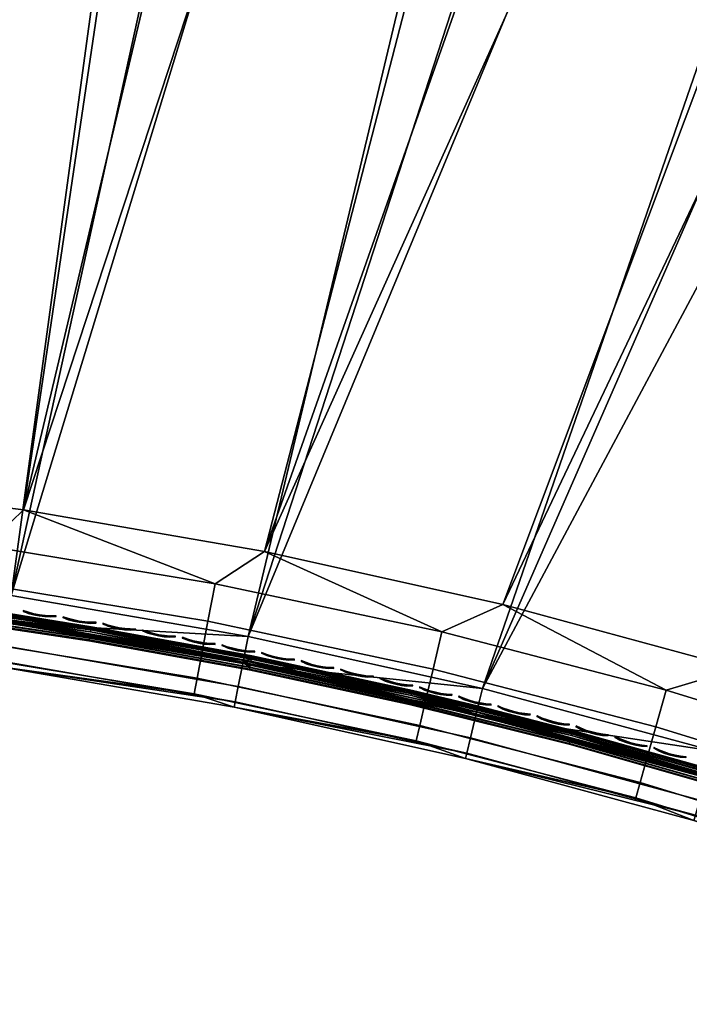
# Model space of a CAD drawing. Header units: inches. Extents: x 0 to 54.6, y -45.5 to 0.
# Tile 5 of 135: x 5.3 to 9.9, y -30.7 to -23.9. Entities that reach past the tile are written whole.
import ezdxf

# ---------------------------------------------------------------- set-up
doc = ezdxf.new("R2010")
doc.units = ezdxf.units.IN
doc.header["$LTSCALE"] = 0.03937
doc.header["$MEASUREMENT"] = 0
for name, color, linetype in [('A-FURN-3-ST', 151, 'Continuous'), ('A-FURN-3-ST-SEAM', 250, 'Continuous'), ('A-FURN-3-STITCH', 15, 'Continuous')]:
    doc.layers.add(name, color=color, linetype=linetype)

msp = doc.modelspace()

# ---------------------------------------------------------------- meshes
at = {"layer": 'A-FURN-3-ST'}
mesh = msp.add_polyface(dxfattribs=at)
corners = [(13.1428, -1.8894, 5), (6.8727, -28.1818, 5), (5.2307, -27.8976, 5), (11.0185, -1.4709, 5), (8.8809, -1.1262, 5), (3.5771, -27.6907, 5), (6.7327, -0.8558, 5), (1.9157, -27.5617, 5), (4.5764, -0.6599, 5), (2.4147, -0.5388, 5), (0.25, -27.5109, 5), (0.25, -0.4926, 5), (0.125, -0.4926, 5.0335), (0.125, -27.5109, 5.0335), (0.0335, -0.4926, 5.125), (0.0335, -27.5109, 5.125), (0, -0.4926, 5.25), (0, -27.5109, 5.25), (0.1039, -27.1163, 17.9326), (0.1731, -27.1231, 17.9669), (0.125, -26.9109, 17.9665), (0.25, -26.9109, 18), (0.2497, -27.1255, 17.9788), (0.0731, -27.1112, 17.9069), (0.0335, -26.9109, 17.875), (0.0063, -27.0875, 17.7881), (0, -26.9109, 17.75), (0, -27.0767, 17.7337), (0, -1.1014, 17.75), (0.0335, -1.1014, 17.875), (0.125, -1.1014, 17.9665), (0.25, -1.1014, 18), (1.9442, -26.9624, 18), (0, -0.2426, 5.5002), (0, -27.7609, 16.9), (0, -0.2514, 16.9007), (0, -27.7609, 5.5), (6.9862, -27.5926, 18), (13.4496, -2.5797, 18), (5.316, -27.3037, 18), (11.2764, -2.1367, 18), (9.0888, -1.7718, 18), (3.6341, -27.0934, 18), (6.8895, -1.4855, 18), (4.6814, -1.2782, 18), (2.4673, -1.1501, 18)]
mesh.append_faces([[corners[k] for k in face] for face in [(0, 1, 2), (0, 2, 3), (3, 2, 4), (4, 2, 5), (4, 5, 6), (6, 5, 7), (6, 7, 8), (8, 7, 9), (9, 7, 10), (9, 10, 11), (11, 10, 12), (12, 10, 13), (12, 13, 14), (14, 13, 15), (14, 15, 16), (16, 15, 17), (18, 19, 20), (20, 19, 21), (21, 19, 22), (18, 20, 23), (23, 20, 24), (23, 24, 25), (25, 24, 26), (25, 26, 27), (28, 26, 29), (29, 26, 24), (29, 24, 30), (30, 24, 20), (30, 20, 31), (31, 20, 21), (32, 21, 22), (17, 33, 16), (34, 35, 36), (36, 35, 33), (36, 33, 17), (34, 26, 28), (34, 28, 35), (37, 38, 39), (39, 40, 41), (39, 41, 42), (42, 41, 43), (42, 43, 32), (32, 43, 44), (32, 44, 45), (31, 21, 45), (45, 21, 32)]])
mesh = msp.add_polyface(dxfattribs=at)
corners = [(24.0013, -5.9436, 18), (23.3556, -5.3691, 17.9626), (21.9419, -5.1204, 18), (21.3456, -4.5948, 17.9626), (19.8543, -4.3715, 18), (19.31, -3.8905, 17.9626), (23.6478, -4.6483, 17.1854), (23.6619, -4.6134, 16.9008), (21.6126, -3.8643, 17.1854), (21.5749, -3.9676, 17.4505), (23.6065, -4.7502, 17.4505), (21.5149, -4.1318, 17.6781), (23.5408, -4.9122, 17.6781), (21.4367, -4.3457, 17.8528), (23.4553, -5.1233, 17.8528), (21.6256, -3.8289, 16.9008), (19.3924, -3.6384, 17.8528), (23.6652, -4.6052, 5.5004), (21.6286, -3.8206, 5.5004), (23.651, -4.6404, 5.3089), (21.6156, -3.8563, 5.3089), (23.4777, -5.0687, 5), (21.4572, -4.2904, 5), (23.5495, -4.8913, 5.0381), (21.5229, -4.1106, 5.0381), (21.5785, -3.9581, 5.1466), (23.6104, -4.7409, 5.1466), (19.4111, -3.5825, 5), (29.3604, -7.8167, 5), (14.7844, -30.7361, 5), (13.2536, -30.0776, 5), (27.4316, -6.8329, 5), (11.6935, -29.4918, 5), (25.4699, -5.9166, 5), (10.1077, -28.9798, 5), (8.4995, -28.5428, 5), (17.3416, -2.9458, 5), (6.8727, -28.1818, 5), (15.2514, -2.3813, 5), (13.1428, -1.8894, 5), (15.0337, -30.1903, 18), (29.9842, -8.848, 18), (13.4766, -29.5206, 18), (28.025, -7.8086, 18), (26.0299, -6.84, 18), (11.8898, -28.9248, 18), (10.2767, -28.4041, 18), (8.641, -27.9597, 18), (17.7413, -3.6978, 18), (6.9862, -27.5926, 18), (15.6054, -3.1004, 18), (13.4496, -2.5797, 18), (5.316, -27.3037, 18), (11.2764, -2.1367, 18)]
mesh.append_faces([[corners[k] for k in face] for face in [(0, 1, 2), (2, 1, 3), (2, 3, 4), (4, 3, 5), (6, 7, 8), (6, 8, 9, 10), (10, 9, 11, 12), (12, 11, 13, 14), (14, 13, 3, 1), (7, 15, 8), (13, 16, 5, 3), (7, 17, 15), (15, 17, 18), (17, 19, 20), (17, 20, 18), (21, 22, 23), (23, 22, 24), (23, 24, 25, 26), (26, 25, 20, 19), (22, 27, 24), (28, 29, 30), (28, 30, 31), (31, 30, 32), (31, 32, 33), (33, 32, 21), (21, 32, 34), (21, 34, 22), (22, 34, 35), (22, 35, 27), (27, 35, 36), (36, 35, 37), (36, 37, 38), (38, 37, 39), (40, 41, 42), (42, 43, 44), (42, 44, 45), (45, 44, 0), (45, 0, 46), (46, 0, 2), (46, 2, 4), (46, 4, 47), (47, 4, 48), (47, 48, 49), (49, 48, 50), (49, 50, 51), (52, 51, 53)]])
mesh = msp.add_polyface(dxfattribs=at)
corners = [(6.6439, -27.8165, 17.9625), (6.9862, -27.5926, 18), (5.316, -27.3037, 18), (5.057, -27.5536, 17.9625), (3.6341, -27.0934, 18), (3.4599, -27.3623, 17.9625), (1.9442, -26.9624, 18), (1.8155, -28.0196, 17.1847), (3.3848, -28.1364, 17.1847), (3.3954, -28.0271, 17.45), (1.8212, -27.9099, 17.45), (3.4123, -27.8531, 17.6778), (1.8303, -27.7353, 17.6778), (3.4343, -27.6263, 17.8526), (1.8421, -27.5078, 17.8526), (1.8559, -27.2428, 17.9625), (1.8903, -28.0611, 16.9), (3.5281, -28.1883, 16.9), (4.9472, -28.3236, 17.1847), (4.9627, -28.2149, 17.45), (4.9874, -28.0418, 17.6778), (5.0196, -27.8163, 17.8526), (5.1582, -28.3923, 16.9), (6.4996, -28.5808, 17.1847), (6.52, -28.4728, 17.45), (6.5524, -28.3011, 17.6778), (6.5947, -28.0772, 17.8526), (6.7769, -28.6726, 16.9), (8.0389, -28.9075, 17.1847), (6.7769, -28.6726, 5.5), (5.1582, -28.3923, 5.5), (3.5281, -28.1883, 5.5), (1.8903, -28.0611, 5.5), (6.784, -28.6352, 5.3087), (5.1635, -28.3546, 5.3087), (3.5316, -28.1504, 5.3087), (1.8919, -28.0231, 5.3087), (1.9157, -27.5617, 5), (3.5771, -27.6907, 5), (1.9057, -27.7528, 5.0381), (3.5582, -27.8811, 5.0381), (3.5422, -28.0426, 5.1464), (1.8974, -27.9148, 5.1464), (5.2307, -27.8976, 5), (5.2028, -28.0869, 5.0381), (5.1792, -28.2474, 5.1464), (6.8727, -28.1818, 5), (6.8359, -28.3696, 5.0381), (6.8048, -28.5288, 5.1464)]
mesh.append_faces([[corners[k] for k in face] for face in [(0, 1, 2), (0, 2, 3), (3, 2, 4), (3, 4, 5), (5, 4, 6), (7, 8, 9, 10), (10, 9, 11, 12), (12, 11, 13, 14), (14, 13, 5, 15), (16, 17, 8), (8, 17, 18), (8, 18, 19, 9), (9, 19, 20, 11), (11, 20, 21, 13), (13, 21, 3, 5), (17, 22, 18), (18, 22, 23), (18, 23, 24, 19), (19, 24, 25, 20), (20, 25, 26, 21), (21, 26, 0, 3), (22, 27, 23), (23, 27, 28), (29, 27, 30), (30, 27, 22), (30, 22, 31), (31, 22, 17), (31, 17, 32), (33, 29, 30), (33, 30, 34), (34, 30, 31), (34, 31, 35), (35, 31, 32), (35, 32, 36), (37, 38, 39), (39, 38, 40), (39, 40, 41, 42), (42, 41, 35, 36), (38, 43, 40), (40, 43, 44), (40, 44, 45, 41), (41, 45, 34, 35), (43, 46, 44), (44, 46, 47), (44, 47, 48, 45), (45, 48, 33, 34)]])
mesh = msp.add_polyface(dxfattribs=at)
corners = [(11.3115, -29.0284, 17.9625), (10.2767, -28.4041, 18), (9.7743, -28.5547, 17.9625), (8.641, -27.9597, 18), (8.2174, -28.1504, 17.9625), (6.9862, -27.5926, 18), (6.6439, -27.8165, 17.9625), (6.4996, -28.5808, 17.1847), (8.0389, -28.9075, 17.1847), (8.0641, -28.8005, 17.45), (6.52, -28.4728, 17.45), (8.1043, -28.6304, 17.6778), (6.5524, -28.3011, 17.6778), (8.1565, -28.4086, 17.8526), (6.5947, -28.0772, 17.8526), (6.7769, -28.6726, 16.9), (8.3807, -29.0285, 16.9), (9.562, -29.3029, 17.1847), (9.592, -29.1972, 17.45), (9.6397, -29.029, 17.6778), (9.7019, -28.8099, 17.8526), (9.966, -29.4593, 16.9), (11.0658, -29.7664, 17.1847), (11.1005, -29.6621, 17.45), (11.1557, -29.4963, 17.6778), (11.2277, -29.2801, 17.8526), (11.5294, -29.9641, 16.9), (11.5294, -29.9641, 5.5), (9.966, -29.4593, 5.5), (8.3807, -29.0285, 5.5), (6.7769, -28.6726, 5.5), (11.5418, -29.9281, 5.3087), (9.9767, -29.4228, 5.3087), (8.3896, -28.9915, 5.3087), (6.784, -28.6352, 5.3087), (6.8727, -28.1818, 5), (8.4995, -28.5428, 5), (6.8359, -28.3696, 5.0381), (8.454, -28.7286, 5.0381), (8.4153, -28.8862, 5.1464), (6.8048, -28.5288, 5.1464), (10.1077, -28.9798, 5), (10.0534, -29.1633, 5.0381), (10.0074, -29.3188, 5.1464), (11.6935, -29.4918, 5), (11.6306, -29.6725, 5.0381), (11.5773, -29.8257, 5.1464)]
mesh.append_faces([[corners[k] for k in face] for face in [(0, 1, 2), (2, 1, 3), (2, 3, 4), (4, 3, 5), (4, 5, 6), (7, 8, 9, 10), (10, 9, 11, 12), (12, 11, 13, 14), (14, 13, 4, 6), (15, 16, 8), (8, 16, 17), (8, 17, 18, 9), (9, 18, 19, 11), (11, 19, 20, 13), (13, 20, 2, 4), (16, 21, 17), (17, 21, 22), (17, 22, 23, 18), (18, 23, 24, 19), (19, 24, 25, 20), (20, 25, 0, 2), (21, 26, 22), (27, 26, 28), (28, 26, 21), (28, 21, 29), (29, 21, 16), (29, 16, 30), (30, 16, 15), (31, 27, 28), (31, 28, 32), (32, 28, 29), (32, 29, 33), (33, 29, 30), (33, 30, 34), (35, 36, 37), (37, 36, 38), (37, 38, 39, 40), (40, 39, 33, 34), (36, 41, 38), (38, 41, 42), (38, 42, 43, 39), (39, 43, 32, 33), (41, 44, 42), (42, 44, 45), (42, 45, 46, 43), (43, 46, 31, 32)]])
at = {"layer": 'A-FURN-3-ST-SEAM'}
mesh = msp.add_polyface(dxfattribs=at)
corners = [(8.4575, -28.721, 17.628), (7.9963, -28.6349, 17.6379), (6.8393, -28.362, 17.628), (6.885, -28.3952, 17.6379), (5.7724, -28.1924, 17.6379), (6.8823, -28.4093, 17.6553), (5.7702, -28.2066, 17.6553), (6.8813, -28.4144, 17.6772), (5.7694, -28.2118, 17.6772), (6.8821, -28.4102, 17.698), (5.77, -28.2075, 17.698), (6.8845, -28.3978, 17.7151), (5.772, -28.1951, 17.7151), (6.888, -28.3796, 17.7254), (5.7749, -28.1768, 17.7254), (6.8418, -28.3488, 17.7271), (7.9998, -28.6194, 17.7254), (8.4607, -28.708, 17.7271), (5.2079, -28.0661, 17.7271), (4.6624, -28.0105, 17.7254), (4.6601, -28.0289, 17.7151), (4.6585, -28.0414, 17.698), (4.658, -28.0457, 17.6772), (4.6586, -28.0405, 17.6553), (4.6604, -28.0263, 17.6379), (5.206, -28.0793, 17.628), (3.5613, -27.8736, 17.628), (3.5625, -27.8603, 17.7271), (7.9957, -28.6375, 17.7151), (7.993, -28.6497, 17.698), (7.992, -28.654, 17.6772), (7.9932, -28.6488, 17.6553), (8.0087, -28.5806, 17.7208), (6.8955, -28.3406, 17.7208), (5.7812, -28.1375, 17.7208), (6.8983, -28.3262, 17.7078), (5.7835, -28.1231, 17.7078), (6.8999, -28.3178, 17.6902), (5.7848, -28.1146, 17.6902), (6.8499, -28.3068, 17.6706), (8.0137, -28.558, 17.6902), (5.214, -28.0237, 17.6706), (4.6704, -27.9481, 17.6902), (4.6693, -27.9566, 17.7078), (4.6675, -27.9711, 17.7208), (3.5666, -27.8177, 17.6706), (3.5665, -27.8188, 17.6902), (3.5657, -27.8273, 17.7078), (8.0119, -28.5664, 17.7078), (8.0126, -28.5632, 17.6522), (6.8989, -28.323, 17.6522), (5.784, -28.1198, 17.6522), (6.8965, -28.3357, 17.6377), (5.782, -28.1326, 17.6377), (6.8932, -28.3529, 17.6292), (5.7793, -28.1499, 17.6292), (8.0059, -28.5928, 17.6292), (4.6659, -27.9835, 17.6292), (4.6681, -27.9662, 17.6377), (4.6697, -27.9534, 17.6522), (8.0097, -28.5758, 17.6377)]
mesh.append_faces([[corners[k] for k in face] for face in [(0, 1, 2), (2, 1, 3), (2, 3, 4), (4, 3, 5, 6), (6, 5, 7, 8), (8, 7, 9, 10), (10, 9, 11, 12), (12, 11, 13, 14), (14, 13, 15), (15, 13, 16), (15, 16, 17), (15, 18, 14), (14, 18, 19), (14, 19, 20, 12), (12, 20, 21, 10), (10, 21, 22, 8), (8, 22, 23, 6), (6, 23, 24, 4), (4, 24, 25), (25, 24, 26), (27, 19, 18), (25, 2, 4), (28, 16, 13, 11), (29, 28, 11, 9), (30, 29, 9, 7), (31, 30, 7, 5), (5, 3, 1, 31), (15, 32, 33), (15, 33, 34), (34, 33, 35, 36), (36, 35, 37, 38), (38, 37, 39), (39, 37, 40), (39, 41, 38), (38, 41, 42), (38, 42, 43, 36), (36, 43, 44, 34), (34, 44, 18), (18, 44, 27), (45, 42, 41), (18, 15, 34), (43, 42, 46, 47), (48, 40, 37, 35), (35, 33, 32, 48), (39, 49, 50), (39, 50, 51), (51, 50, 52, 53), (53, 52, 54, 55), (55, 54, 2), (2, 54, 56), (2, 56, 0), (2, 25, 55), (55, 25, 57), (55, 57, 58, 53), (53, 58, 59, 51), (51, 59, 41), (41, 59, 45), (26, 57, 25), (41, 39, 51), (60, 56, 54, 52), (52, 50, 49, 60)]])
mesh = msp.add_polyface(dxfattribs=at)
corners = [(11.6345, -29.6647, 17.628), (12.3932, -29.9645, 17.6379), (11.3049, -29.5765, 17.6379), (10.0571, -29.1555, 17.628), (10.2081, -29.2255, 17.6379), (9.1046, -28.9116, 17.6379), (10.2041, -29.2393, 17.6553), (9.101, -28.9255, 17.6553), (10.2026, -29.2443, 17.6772), (9.0997, -28.9306, 17.6772), (10.2038, -29.2402, 17.698), (9.1008, -28.9264, 17.698), (10.2074, -29.2281, 17.7151), (9.104, -28.9142, 17.7151), (10.2126, -29.2103, 17.7254), (9.1086, -28.8963, 17.7254), (10.0609, -29.1427, 17.7271), (11.3099, -29.5615, 17.7254), (11.6389, -29.652, 17.7271), (8.4607, -28.708, 17.7271), (7.9998, -28.6194, 17.7254), (7.9957, -28.6375, 17.7151), (7.993, -28.6497, 17.698), (7.992, -28.654, 17.6772), (7.9932, -28.6488, 17.6553), (7.9963, -28.6349, 17.6379), (8.4575, -28.721, 17.628), (11.3041, -29.5791, 17.7151), (11.3001, -29.591, 17.698), (11.2988, -29.5952, 17.6772), (11.3004, -29.5902, 17.6553), (11.3225, -29.5238, 17.7208), (10.224, -29.1722, 17.7208), (9.1187, -28.8578, 17.7208), (10.2281, -29.1582, 17.7078), (9.1224, -28.8437, 17.7078), (10.2305, -29.15, 17.6902), (9.1246, -28.8354, 17.6902), (10.0729, -29.1016, 17.6706), (11.3298, -29.5018, 17.6902), (11.6529, -29.6116, 17.6706), (8.4707, -28.6664, 17.6706), (8.0137, -28.558, 17.6902), (8.0119, -28.5664, 17.7078), (8.0087, -28.5806, 17.7208), (6.8418, -28.3488, 17.7271), (6.8499, -28.3068, 17.6706), (11.3271, -29.5099, 17.7078), (11.3281, -29.5068, 17.6522), (10.229, -29.1551, 17.6522), (9.1232, -28.8405, 17.6522), (10.2254, -29.1675, 17.6377), (9.12, -28.853, 17.6377), (10.2205, -29.1842, 17.6292), (9.1156, -28.8699, 17.6292), (11.3186, -29.5357, 17.6292), (8.0059, -28.5928, 17.6292), (8.0097, -28.5758, 17.6377), (8.0126, -28.5632, 17.6522), (11.3241, -29.5191, 17.6377)]
mesh.append_faces([[corners[k] for k in face] for face in [(0, 1, 2), (0, 2, 3), (3, 2, 4), (3, 4, 5), (5, 4, 6, 7), (7, 6, 8, 9), (9, 8, 10, 11), (11, 10, 12, 13), (13, 12, 14, 15), (15, 14, 16), (16, 14, 17), (16, 17, 18), (16, 19, 15), (15, 19, 20), (15, 20, 21, 13), (13, 21, 22, 11), (11, 22, 23, 9), (9, 23, 24, 7), (7, 24, 25, 5), (5, 25, 26), (26, 3, 5), (27, 17, 14, 12), (28, 27, 12, 10), (29, 28, 10, 8), (30, 29, 8, 6), (2, 30, 6, 4), (18, 31, 16), (16, 31, 32), (16, 32, 33), (33, 32, 34, 35), (35, 34, 36, 37), (37, 36, 38), (38, 36, 39), (38, 39, 40), (38, 41, 37), (37, 41, 42), (37, 42, 43, 35), (35, 43, 44, 33), (33, 44, 19), (19, 44, 45), (46, 42, 41), (19, 16, 33), (47, 39, 36, 34), (31, 47, 34, 32), (40, 48, 38), (38, 48, 49), (38, 49, 50), (50, 49, 51, 52), (52, 51, 53, 54), (54, 53, 3), (3, 53, 55), (3, 55, 0), (3, 26, 54), (54, 26, 56), (54, 56, 57, 52), (52, 57, 58, 50), (50, 58, 41), (41, 58, 46), (41, 38, 50), (59, 55, 53, 51), (48, 59, 51, 49)]])
at = {"layer": 'A-FURN-3-STITCH'}
mesh = msp.add_polymesh((7, 4), dxfattribs=at)
for k, corner in enumerate([(5.3128, -28.0022, 17.7447), (5.3126, -28.0036, 17.7425), (5.3121, -28.0065, 17.7382), (5.3119, -28.008, 17.736), (5.3497, -28.0144, 17.749), (5.3489, -28.0196, 17.7493), (5.3484, -28.0224, 17.745), (5.3488, -28.0202, 17.7404), (5.3874, -28.0243, 17.7516), (5.3866, -28.0294, 17.752), (5.3862, -28.0323, 17.7477), (5.3865, -28.03, 17.743), (5.4258, -28.0316, 17.7525), (5.425, -28.0367, 17.7529), (5.4246, -28.0396, 17.7486), (5.4249, -28.0374, 17.7439), (5.4646, -28.0365, 17.7517), (5.4638, -28.0416, 17.7521), (5.4634, -28.0445, 17.7477), (5.4637, -28.0422, 17.7431), (5.5036, -28.0388, 17.7492), (5.5028, -28.0439, 17.7495), (5.5023, -28.0468, 17.7452), (5.5027, -28.0445, 17.7405), (5.5425, -28.0385, 17.7449), (5.5422, -28.04, 17.7428), (5.5418, -28.0429, 17.7385), (5.5416, -28.0443, 17.7363)]):
    mesh.set_mesh_vertex(divmod(k, 4), corner)
mesh = msp.add_polymesh((7, 4), dxfattribs=at)
for k, corner in enumerate([(5.5895, -28.0453, 17.7447), (5.5893, -28.0467, 17.7425), (5.5888, -28.0496, 17.7382), (5.5886, -28.0511, 17.736), (5.6263, -28.0578, 17.749), (5.6255, -28.063, 17.7493), (5.625, -28.0658, 17.745), (5.6254, -28.0636, 17.7404), (5.664, -28.068, 17.7516), (5.6631, -28.0731, 17.752), (5.6627, -28.076, 17.7477), (5.663, -28.0737, 17.743), (5.7023, -28.0756, 17.7525), (5.7015, -28.0808, 17.7529), (5.701, -28.0836, 17.7486), (5.7014, -28.0814, 17.7439), (5.7411, -28.0808, 17.7517), (5.7402, -28.0859, 17.7521), (5.7397, -28.0888, 17.7477), (5.7401, -28.0866, 17.7431), (5.78, -28.0834, 17.7492), (5.7791, -28.0885, 17.7495), (5.7787, -28.0914, 17.7452), (5.779, -28.0892, 17.7405), (5.8189, -28.0835, 17.7449), (5.8186, -28.085, 17.7428), (5.8182, -28.0878, 17.7385), (5.8179, -28.0892, 17.7363)]):
    mesh.set_mesh_vertex(divmod(k, 4), corner)
mesh = msp.add_polymesh((7, 4), dxfattribs=at)
for k, corner in enumerate([(5.8659, -28.0906, 17.7447), (5.8656, -28.092, 17.7425), (5.8651, -28.0949, 17.7382), (5.8649, -28.0964, 17.736), (5.9026, -28.1034, 17.749), (5.9017, -28.1086, 17.7493), (5.9012, -28.1114, 17.745), (5.9016, -28.1092, 17.7404), (5.9402, -28.1139, 17.7516), (5.9393, -28.119, 17.752), (5.9388, -28.1219, 17.7477), (5.9392, -28.1196, 17.743), (5.9784, -28.1218, 17.7525), (5.9775, -28.127, 17.7529), (5.977, -28.1298, 17.7486), (5.9774, -28.1276, 17.7439), (6.0171, -28.1273, 17.7517), (6.0162, -28.1324, 17.7521), (6.0158, -28.1353, 17.7477), (6.0161, -28.1331, 17.7431), (6.0561, -28.1302, 17.7492), (6.0552, -28.1354, 17.7495), (6.0547, -28.1382, 17.7452), (6.0551, -28.136, 17.7405), (6.0949, -28.1306, 17.7449), (6.0947, -28.1321, 17.7428), (6.0942, -28.135, 17.7385), (6.0939, -28.1364, 17.7363)]):
    mesh.set_mesh_vertex(divmod(k, 4), corner)
mesh = msp.add_polymesh((7, 4), dxfattribs=at)
for k, corner in enumerate([(6.1419, -28.1381, 17.7447), (6.1416, -28.1395, 17.7425), (6.1411, -28.1424, 17.7382), (6.1408, -28.1439, 17.736), (6.1785, -28.1512, 17.749), (6.1775, -28.1563, 17.7493), (6.177, -28.1592, 17.745), (6.1774, -28.157, 17.7404), (6.216, -28.162, 17.7516), (6.215, -28.1671, 17.752), (6.2145, -28.1699, 17.7477), (6.2149, -28.1677, 17.743), (6.2542, -28.1702, 17.7525), (6.2532, -28.1753, 17.7529), (6.2527, -28.1782, 17.7486), (6.2531, -28.176, 17.7439), (6.2928, -28.176, 17.7517), (6.2919, -28.1811, 17.7521), (6.2914, -28.184, 17.7477), (6.2918, -28.1817, 17.7431), (6.3317, -28.1792, 17.7492), (6.3308, -28.1844, 17.7495), (6.3303, -28.1872, 17.7452), (6.3307, -28.185, 17.7405), (6.3706, -28.1799, 17.7449), (6.3703, -28.1814, 17.7428), (6.3698, -28.1843, 17.7385), (6.3696, -28.1857, 17.7363)]):
    mesh.set_mesh_vertex(divmod(k, 4), corner)
mesh = msp.add_polymesh((7, 4), dxfattribs=at)
for k, corner in enumerate([(6.4175, -28.1878, 17.7447), (6.4172, -28.1892, 17.7425), (6.4167, -28.1921, 17.7382), (6.4164, -28.1935, 17.736), (6.454, -28.2012, 17.749), (6.453, -28.2063, 17.7493), (6.4524, -28.2092, 17.745), (6.4529, -28.2069, 17.7404), (6.4914, -28.2122, 17.7516), (6.4904, -28.2173, 17.752), (6.4899, -28.2202, 17.7477), (6.4903, -28.218, 17.743), (6.5295, -28.2208, 17.7525), (6.5286, -28.2259, 17.7529), (6.528, -28.2288, 17.7486), (6.5284, -28.2265, 17.7439), (6.5681, -28.2269, 17.7517), (6.5672, -28.232, 17.7521), (6.5666, -28.2348, 17.7477), (6.5671, -28.2326, 17.7431), (6.607, -28.2304, 17.7492), (6.606, -28.2355, 17.7495), (6.6055, -28.2384, 17.7452), (6.6059, -28.2362, 17.7405), (6.6459, -28.2314, 17.7449), (6.6456, -28.2329, 17.7428), (6.645, -28.2358, 17.7385), (6.6448, -28.2371, 17.7363)]):
    mesh.set_mesh_vertex(divmod(k, 4), corner)
mesh = msp.add_polymesh((7, 4), dxfattribs=at)
for k, corner in enumerate([(6.6927, -28.2397, 17.7447), (6.6924, -28.2411, 17.7425), (6.6919, -28.2439, 17.7382), (6.6916, -28.2454, 17.736), (6.7291, -28.2534, 17.749), (6.7281, -28.2584, 17.7493), (6.7275, -28.2613, 17.745), (6.7279, -28.2591, 17.7404), (6.7664, -28.2647, 17.7516), (6.7654, -28.2698, 17.752), (6.7648, -28.2726, 17.7477), (6.7653, -28.2704, 17.743), (6.8045, -28.2735, 17.7525), (6.8035, -28.2786, 17.7529), (6.8029, -28.2815, 17.7486), (6.8033, -28.2793, 17.7439), (6.843, -28.2799, 17.7517), (6.842, -28.285, 17.7521), (6.8415, -28.2879, 17.7477), (6.8419, -28.2857, 17.7431), (6.8819, -28.2838, 17.7492), (6.8809, -28.2889, 17.7495), (6.8803, -28.2917, 17.7452), (6.8807, -28.2895, 17.7405), (6.9207, -28.2851, 17.7449), (6.9204, -28.2866, 17.7428), (6.9199, -28.2894, 17.7385), (6.9196, -28.2908, 17.7363)]):
    mesh.set_mesh_vertex(divmod(k, 4), corner)
mesh = msp.add_polymesh((7, 4), dxfattribs=at)
for k, corner in enumerate([(6.9675, -28.2937, 17.7447), (6.9672, -28.2951, 17.7425), (6.9666, -28.298, 17.7382), (6.9663, -28.2994, 17.736), (7.0037, -28.3077, 17.749), (7.0027, -28.3128, 17.7493), (7.0021, -28.3156, 17.745), (7.0026, -28.3134, 17.7404), (7.041, -28.3193, 17.7516), (7.0399, -28.3244, 17.752), (7.0394, -28.3272, 17.7477), (7.0398, -28.325, 17.743), (7.079, -28.3285, 17.7525), (7.0779, -28.3335, 17.7529), (7.0773, -28.3364, 17.7486), (7.0778, -28.3342, 17.7439), (7.1175, -28.3352, 17.7517), (7.1165, -28.3402, 17.7521), (7.1159, -28.3431, 17.7477), (7.1163, -28.3409, 17.7431), (7.1563, -28.3393, 17.7492), (7.1553, -28.3444, 17.7495), (7.1547, -28.3473, 17.7452), (7.1551, -28.345, 17.7405), (7.1951, -28.3409, 17.7449), (7.1948, -28.3424, 17.7428), (7.1943, -28.3452, 17.7385), (7.194, -28.3466, 17.7363)]):
    mesh.set_mesh_vertex(divmod(k, 4), corner)
mesh = msp.add_polymesh((7, 4), dxfattribs=at)
for k, corner in enumerate([(7.2418, -28.3499, 17.7447), (7.2415, -28.3513, 17.7425), (7.2409, -28.3542, 17.7382), (7.2406, -28.3556, 17.736), (7.278, -28.3642, 17.749), (7.2769, -28.3692, 17.7493), (7.2763, -28.3721, 17.745), (7.2768, -28.3699, 17.7404), (7.3151, -28.3761, 17.7516), (7.314, -28.3812, 17.752), (7.3134, -28.384, 17.7477), (7.3139, -28.3818, 17.743), (7.3531, -28.3856, 17.7525), (7.352, -28.3906, 17.7529), (7.3514, -28.3935, 17.7486), (7.3518, -28.3913, 17.7439), (7.3915, -28.3925, 17.7517), (7.3904, -28.3976, 17.7521), (7.3898, -28.4005, 17.7477), (7.3903, -28.3983, 17.7431), (7.4303, -28.397, 17.7492), (7.4292, -28.4021, 17.7495), (7.4286, -28.4049, 17.7452), (7.4291, -28.4027, 17.7405), (7.4691, -28.3989, 17.7449), (7.4688, -28.4004, 17.7428), (7.4682, -28.4032, 17.7385), (7.4679, -28.4046, 17.7363)]):
    mesh.set_mesh_vertex(divmod(k, 4), corner)
mesh = msp.add_polymesh((7, 4), dxfattribs=at)
for k, corner in enumerate([(7.5157, -28.4083, 17.7447), (7.5154, -28.4097, 17.7425), (7.5148, -28.4125, 17.7382), (7.5145, -28.414, 17.736), (7.5518, -28.4228, 17.749), (7.5506, -28.4279, 17.7493), (7.55, -28.4307, 17.745), (7.5505, -28.4285, 17.7404), (7.5888, -28.435, 17.7516), (7.5877, -28.4401, 17.752), (7.5871, -28.4429, 17.7477), (7.5876, -28.4407, 17.743), (7.6267, -28.4448, 17.7525), (7.6255, -28.4499, 17.7529), (7.6249, -28.4527, 17.7486), (7.6254, -28.4505, 17.7439), (7.6651, -28.4521, 17.7517), (7.664, -28.4572, 17.7521), (7.6633, -28.46, 17.7477), (7.6638, -28.4578, 17.7431), (7.7038, -28.4569, 17.7492), (7.7027, -28.4619, 17.7495), (7.702, -28.4648, 17.7452), (7.7025, -28.4626, 17.7405), (7.7426, -28.4591, 17.7449), (7.7423, -28.4606, 17.7428), (7.7417, -28.4634, 17.7385), (7.7414, -28.4648, 17.7363)]):
    mesh.set_mesh_vertex(divmod(k, 4), corner)
mesh = msp.add_polymesh((7, 4), dxfattribs=at)
for k, corner in enumerate([(7.7892, -28.4688, 17.7447), (7.7888, -28.4702, 17.7425), (7.7882, -28.4731, 17.7382), (7.7879, -28.4745, 17.736), (7.8251, -28.4837, 17.749), (7.8239, -28.4887, 17.7493), (7.8233, -28.4916, 17.745), (7.8238, -28.4893, 17.7404), (7.862, -28.4961, 17.7516), (7.8609, -28.5012, 17.752), (7.8602, -28.5041, 17.7477), (7.8607, -28.5018, 17.743), (7.8998, -28.5062, 17.7525), (7.8986, -28.5113, 17.7529), (7.898, -28.5141, 17.7486), (7.8985, -28.5119, 17.7439), (7.9382, -28.5138, 17.7517), (7.937, -28.5189, 17.7521), (7.9363, -28.5217, 17.7477), (7.9369, -28.5195, 17.7431), (7.9769, -28.5189, 17.7492), (7.9757, -28.524, 17.7495), (7.975, -28.5268, 17.7452), (7.9755, -28.5246, 17.7405), (8.0156, -28.5214, 17.7449), (8.0153, -28.5229, 17.7428), (8.0147, -28.5257, 17.7385), (8.0143, -28.5271, 17.7363)]):
    mesh.set_mesh_vertex(divmod(k, 4), corner)
mesh = msp.add_polymesh((7, 4), dxfattribs=at)
for k, corner in enumerate([(8.0621, -28.5315, 17.7447), (8.0618, -28.5329, 17.7425), (8.0611, -28.5358, 17.7382), (8.0608, -28.5372, 17.736), (8.0979, -28.5466, 17.749), (8.0967, -28.5517, 17.7493), (8.096, -28.5545, 17.745), (8.0966, -28.5523, 17.7404), (8.1348, -28.5594, 17.7516), (8.1336, -28.5645, 17.752), (8.1329, -28.5673, 17.7477), (8.1334, -28.5651, 17.743), (8.1725, -28.5698, 17.7525), (8.1712, -28.5749, 17.7529), (8.1706, -28.5777, 17.7486), (8.1711, -28.5755, 17.7439), (8.2107, -28.5777, 17.7517), (8.2095, -28.5828, 17.7521), (8.2089, -28.5856, 17.7477), (8.2094, -28.5834, 17.7431), (8.2494, -28.5831, 17.7492), (8.2482, -28.5881, 17.7495), (8.2475, -28.591, 17.7452), (8.248, -28.5888, 17.7405), (8.2882, -28.5859, 17.7449), (8.2878, -28.5874, 17.7428), (8.2871, -28.5902, 17.7385), (8.2868, -28.5916, 17.7363)]):
    mesh.set_mesh_vertex(divmod(k, 4), corner)
mesh = msp.add_polymesh((7, 4), dxfattribs=at)
for k, corner in enumerate([(8.3345, -28.5964, 17.7447), (8.3342, -28.5978, 17.7425), (8.3335, -28.6006, 17.7382), (8.3331, -28.6021, 17.736), (8.3702, -28.6118, 17.749), (8.369, -28.6168, 17.7493), (8.3683, -28.6197, 17.745), (8.3688, -28.6175, 17.7404), (8.407, -28.6249, 17.7516), (8.4057, -28.6299, 17.752), (8.405, -28.6327, 17.7477), (8.4056, -28.6305, 17.743), (8.4446, -28.6355, 17.7525), (8.4433, -28.6406, 17.7529), (8.4426, -28.6434, 17.7486), (8.4432, -28.6412, 17.7439), (8.4828, -28.6437, 17.7517), (8.4816, -28.6488, 17.7521), (8.4809, -28.6516, 17.7477), (8.4814, -28.6494, 17.7431), (8.5214, -28.6494, 17.7492), (8.5202, -28.6545, 17.7495), (8.5195, -28.6573, 17.7452), (8.52, -28.6551, 17.7405), (8.5602, -28.6526, 17.7449), (8.5598, -28.654, 17.7428), (8.5591, -28.6569, 17.7385), (8.5588, -28.6582, 17.7363)]):
    mesh.set_mesh_vertex(divmod(k, 4), corner)
mesh = msp.add_polymesh((7, 4), dxfattribs=at)
for k, corner in enumerate([(8.6065, -28.6634, 17.7447), (8.6061, -28.6648, 17.7425), (8.6054, -28.6676, 17.7382), (8.605, -28.6691, 17.736), (8.642, -28.6791, 17.749), (8.6407, -28.6841, 17.7493), (8.64, -28.6869, 17.745), (8.6406, -28.6847, 17.7404), (8.6787, -28.6924, 17.7516), (8.6774, -28.6975, 17.752), (8.6767, -28.7003, 17.7477), (8.6772, -28.6981, 17.743), (8.7162, -28.7034, 17.7525), (8.7149, -28.7084, 17.7529), (8.7142, -28.7113, 17.7486), (8.7148, -28.7091, 17.7439), (8.7544, -28.7119, 17.7517), (8.7531, -28.717, 17.7521), (8.7523, -28.7198, 17.7477), (8.7529, -28.7176, 17.7431), (8.7929, -28.7179, 17.7492), (8.7916, -28.723, 17.7495), (8.7909, -28.7258, 17.7452), (8.7915, -28.7236, 17.7405), (8.8316, -28.7214, 17.7449), (8.8313, -28.7228, 17.7428), (8.8305, -28.7256, 17.7385), (8.8302, -28.727, 17.7363)]):
    mesh.set_mesh_vertex(divmod(k, 4), corner)
mesh = msp.add_polymesh((7, 4), dxfattribs=at)
for k, corner in enumerate([(8.8778, -28.7326, 17.7447), (8.8775, -28.734, 17.7425), (8.8767, -28.7368, 17.7382), (8.8764, -28.7382, 17.736), (8.9133, -28.7485, 17.749), (8.9119, -28.7535, 17.7493), (8.9112, -28.7564, 17.745), (8.9118, -28.7542, 17.7404), (8.9498, -28.7622, 17.7516), (8.9485, -28.7672, 17.752), (8.9477, -28.77, 17.7477), (8.9483, -28.7678, 17.743), (8.9873, -28.7734, 17.7525), (8.9859, -28.7785, 17.7529), (8.9852, -28.7813, 17.7486), (8.9858, -28.7791, 17.7439), (9.0253, -28.7823, 17.7517), (9.024, -28.7873, 17.7521), (9.0233, -28.7901, 17.7477), (9.0239, -28.7879, 17.7431), (9.0638, -28.7886, 17.7492), (9.0625, -28.7936, 17.7495), (9.0618, -28.7964, 17.7452), (9.0624, -28.7942, 17.7405), (9.1025, -28.7923, 17.7449), (9.1022, -28.7938, 17.7428), (9.1014, -28.7966, 17.7385), (9.1011, -28.798, 17.7363)]):
    mesh.set_mesh_vertex(divmod(k, 4), corner)
mesh = msp.add_polymesh((7, 4), dxfattribs=at)
for k, corner in enumerate([(9.1487, -28.8039, 17.7447), (9.1483, -28.8053, 17.7425), (9.1475, -28.8081, 17.7382), (9.1471, -28.8095, 17.736), (9.184, -28.8201, 17.749), (9.1826, -28.8251, 17.7493), (9.1818, -28.8279, 17.745), (9.1824, -28.8257, 17.7404), (9.2204, -28.8341, 17.7516), (9.219, -28.8391, 17.752), (9.2183, -28.8419, 17.7477), (9.2189, -28.8397, 17.743), (9.2577, -28.8456, 17.7525), (9.2564, -28.8506, 17.7529), (9.2556, -28.8534, 17.7486), (9.2562, -28.8512, 17.7439), (9.2958, -28.8547, 17.7517), (9.2944, -28.8597, 17.7521), (9.2936, -28.8626, 17.7477), (9.2942, -28.8604, 17.7431), (9.3342, -28.8613, 17.7492), (9.3328, -28.8663, 17.7495), (9.3321, -28.8692, 17.7452), (9.3327, -28.867, 17.7405), (9.3729, -28.8654, 17.7449), (9.3725, -28.8668, 17.7428), (9.3717, -28.8697, 17.7385), (9.3713, -28.871, 17.7363)]):
    mesh.set_mesh_vertex(divmod(k, 4), corner)
mesh = msp.add_polymesh((7, 4), dxfattribs=at)
for k, corner in enumerate([(9.4189, -28.8773, 17.7447), (9.4185, -28.8787, 17.7425), (9.4177, -28.8815, 17.7382), (9.4173, -28.8829, 17.736), (9.4541, -28.8938, 17.749), (9.4527, -28.8988, 17.7493), (9.4519, -28.9016, 17.745), (9.4525, -28.8995, 17.7404), (9.4904, -28.9081, 17.7516), (9.489, -28.9131, 17.752), (9.4882, -28.9159, 17.7477), (9.4888, -28.9137, 17.743), (9.5277, -28.9199, 17.7525), (9.5262, -28.9249, 17.7529), (9.5255, -28.9277, 17.7486), (9.5261, -28.9255, 17.7439), (9.5656, -28.9293, 17.7517), (9.5642, -28.9343, 17.7521), (9.5634, -28.9371, 17.7477), (9.564, -28.935, 17.7431), (9.604, -28.9363, 17.7492), (9.6026, -28.9412, 17.7495), (9.6018, -28.9441, 17.7452), (9.6024, -28.9419, 17.7405), (9.6426, -28.9406, 17.7449), (9.6422, -28.9421, 17.7428), (9.6414, -28.9449, 17.7385), (9.6411, -28.9462, 17.7363)]):
    mesh.set_mesh_vertex(divmod(k, 4), corner)
mesh = msp.add_polymesh((7, 4), dxfattribs=at)
for k, corner in enumerate([(9.6886, -28.9529, 17.7447), (9.6882, -28.9543, 17.7425), (9.6874, -28.9571, 17.7382), (9.6869, -28.9585, 17.736), (9.7236, -28.9697, 17.749), (9.7222, -28.9747, 17.7493), (9.7214, -28.9775, 17.745), (9.722, -28.9753, 17.7404), (9.7598, -28.9842, 17.7516), (9.7584, -28.9892, 17.752), (9.7576, -28.992, 17.7477), (9.7582, -28.9898, 17.743), (9.797, -28.9964, 17.7525), (9.7955, -29.0014, 17.7529), (9.7947, -29.0042, 17.7486), (9.7954, -29.002, 17.7439), (9.8349, -29.0061, 17.7517), (9.8334, -29.0111, 17.7521), (9.8326, -29.0139, 17.7477), (9.8332, -29.0117, 17.7431), (9.8732, -29.0133, 17.7492), (9.8717, -29.0183, 17.7495), (9.8709, -29.0211, 17.7452), (9.8716, -29.0189, 17.7405), (9.9118, -29.018, 17.7449), (9.9114, -29.0194, 17.7428), (9.9106, -29.0222, 17.7385), (9.9102, -29.0236, 17.7363)]):
    mesh.set_mesh_vertex(divmod(k, 4), corner)

doc.saveas('drawing.dxf')
